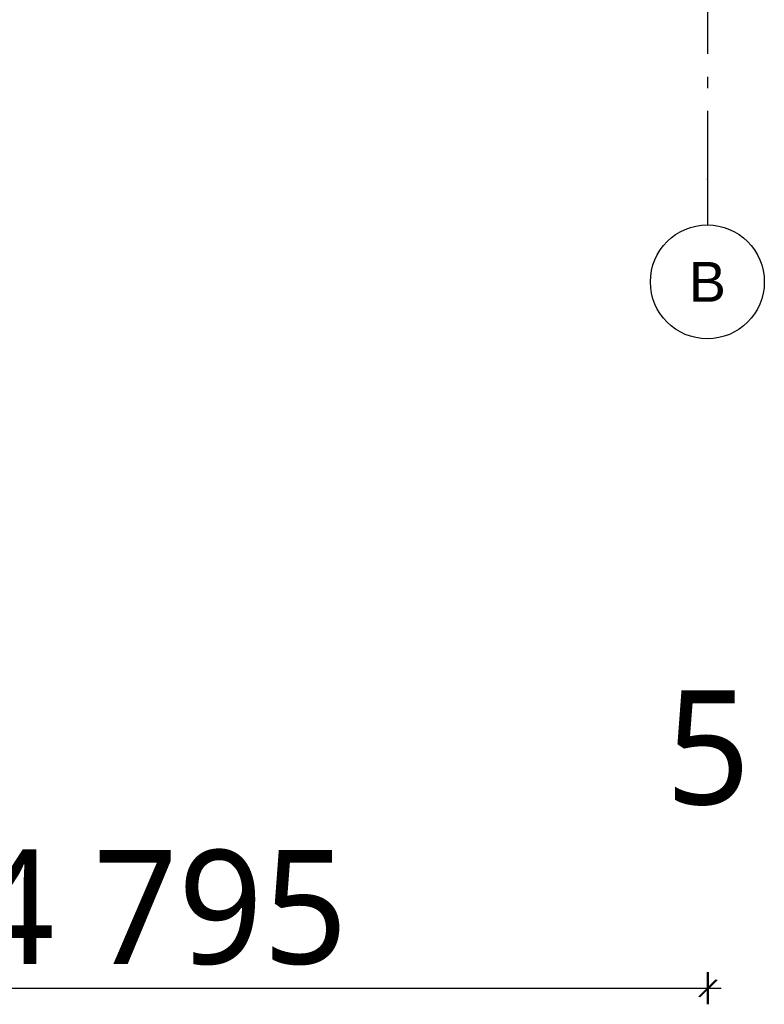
# Model space of a CAD drawing. Header units: millimetres. Extents: x -8544 to 51179, y -2070 to 23603.
# Tile 167 of 174: x 40793 to 44062, y -2070 to 2250. Entities that reach past the tile are written whole.
import ezdxf
from ezdxf.enums import TextEntityAlignment as Align

# ---------------------------------------------------------------- set-up
doc = ezdxf.new("R2010")
doc.units = ezdxf.units.MM
doc.header["$LTSCALE"] = 0.5
doc.header["$MEASUREMENT"] = 0
doc.linetypes.add('Akselinje', pattern=[1500, 1000, -200, 100, -200])
doc.linetypes.add('PLINE', pattern=[0])
doc.layers.add('82-- Modullinjer', color=7, linetype='Continuous')
doc.layers.add('842-M___1_50 Målsetting bygning', color=7, linetype='Continuous')
doc.styles.add('GENERATED_STYLE_1', font='arial.ttf')
doc.styles.add('GENERATED_STYLE_2', font='YuGothR.ttc')
doc.dimstyles.new('GENERATED_STYLE__1', dxfattribs={"dimtxt": 500, "dimasz": 71.25, "dimexe": 0.18, "dimexo": 0.0625, "dimgap": 0, "dimtad": 1, "dimtih": 1, "dimtoh": 1, "dimdec": 0, "dimzin": 0, "dimdsep": 46, "dimtxsty": 'GENERATED_STYLE_2', "dimblk": 'ARROWHEAD_6', "dimblk1": 'ARROWHEAD_6', "dimblk2": 'ARROWHEAD_6', "dimcen": 0.09, "dimclrd": 256, "dimclre": 256, "dimclrt": 256, "dimadec": 1, "dimazin": 0, "dimtfac": 1, "dimtdec": 4, "dimtmove": 0, "dimatfit": 3, "dimfxl": 1, "dimtolj": 1, "dimtzin": 0, "dimarcsym": 0})

# ---------------------------------------------------------------- blocks, each defined once
blk = doc.blocks.new('Standard grid marker[15]', base_point=(43811.9, 12550))
at = {"layer": '82-- Modullinjer', "linetype": 'Akselinje'}
for p, q in [((43811.9, 12350), (43811.9, 1550)), ((43811.9, 1550), (43811.9, 1350))]:
    blk.add_line(p, q, dxfattribs=at)
at = {"layer": '82-- Modullinjer', "linetype": 'PLINE'}
blk.add_circle((43811.9, 1100), 250, dxfattribs=at)
at = {"layer": '82-- Modullinjer', "linetype": 'Akselinje'}
blk.add_point((43811.9, 1550), dxfattribs=at)
blk.add_point((43811.9, 1550), dxfattribs=at)
at = {"layer": '82-- Modullinjer', "style": 'GENERATED_STYLE_1'}
for tag, p in [('AC_MarkerText_1_0', (43811.9, 12887.5)), ('AC_MarkerText_1_1', (43811.9, 1187.5))]:
    blk.add_attdef(tag, text='', height=175, rotation=360, dxfattribs=at).set_placement(p, align=Align.TOP_CENTER)
blk = doc.blocks.new('*D148')
at = {"layer": '842-M___1_50 Målsetting bygning', "linetype": 'PLINE'}
for p, q in [((39016.9, -2070.3), (39016.9, -1929.7)), ((43811.9, -2070.3), (43811.9, -1929.7)), ((39054.4, -1962.5), (38979.4, -2037.5)), ((43774.4, -2037.5), (43849.4, -1962.5)), ((43854.4, -1962.5), (43779.4, -2037.5)), ((39016.9, -2000), (43811.9, -2000))]:
    blk.add_line(p, q, dxfattribs=at)
at = {"layer": '842-M___1_50 Målsetting bygning', "char_height": 500, "attachment_point": 7, "style": 'GENERATED_STYLE_2'}
for s, insert in [('\\A1;{\\pql;\\fYu Gothic UI Semilight|b0|i0|c0|p0;\\W1.000000;5}', (43628.5, -1200)), ('\\A1;{\\pql;\\fYu Gothic UI Semilight|b0|i0|c0|p0;\\W1.000000;4\xa0795}', (40574, -1900))]:
    blk.add_mtext(s, dxfattribs=dict(at, insert=insert))
blk = doc.blocks.new('ARROWHEAD_6')
at = {"linetype": 'Continuous'}
for p, q in [((0, 0), (-1, 0)), ((-0.5, -0.5), (0.5, 0.5))]:
    blk.add_line(p, q, dxfattribs=at)
blk = doc.blocks.new('*D149')
at = {"layer": '842-M___1_50 Målsetting bygning', "linetype": 'PLINE'}
for p, q in [((43811.9, -2070.3), (43811.9, -1929.7)), ((43816.9, -2070.3), (43816.9, -1929.7)), ((43774.4, -2037.5), (43849.4, -1962.5)), ((43854.4, -1962.5), (43779.4, -2037.5)), ((43811.9, -2000), (43816.9, -2000)), ((43816.9, -2000), (43873.2, -2000))]:
    blk.add_line(p, q, dxfattribs=at)

msp = doc.modelspace()

# ---------------------------------------------------------------- block references
at = {"layer": '82-- Modullinjer', "linetype": 'PLINE'}
ref = msp.add_blockref('Standard grid marker[15]', (43811.9, 12550), dxfattribs=at)
ref.add_attrib('AC_MarkerText_1_1', 'B', dxfattribs={"color": 7, "height": 175, "rotation": 360, "style": 'GENERATED_STYLE_1'}).set_placement((43811.9, 1187.5), align=Align.TOP_CENTER)

# ---------------------------------------------------------------- dimensions: what is measured, and where the dimension line sits
at = {"layer": '842-M___1_50 Målsetting bygning', "linetype": 'Continuous'}
for base, p1, p2, picture, middle in [((43811.9, -2000), (39016.9, -2000), (43811.9, -2000), '*D148', (41431.7, -1650)), ((43816.9, -2000), (43811.9, -2000), (43816.9, -2000), '*D149', (43818.7, -950))]:
    dim = msp.add_linear_dim(base=base, p1=p1, p2=p2, dimstyle='GENERATED_STYLE__1', dxfattribs=at)
    dim.commit()
    dim.dimension.update_dxf_attribs({"geometry": picture, "text_midpoint": middle, "dimtype": 160})

doc.saveas('drawing.dxf')
